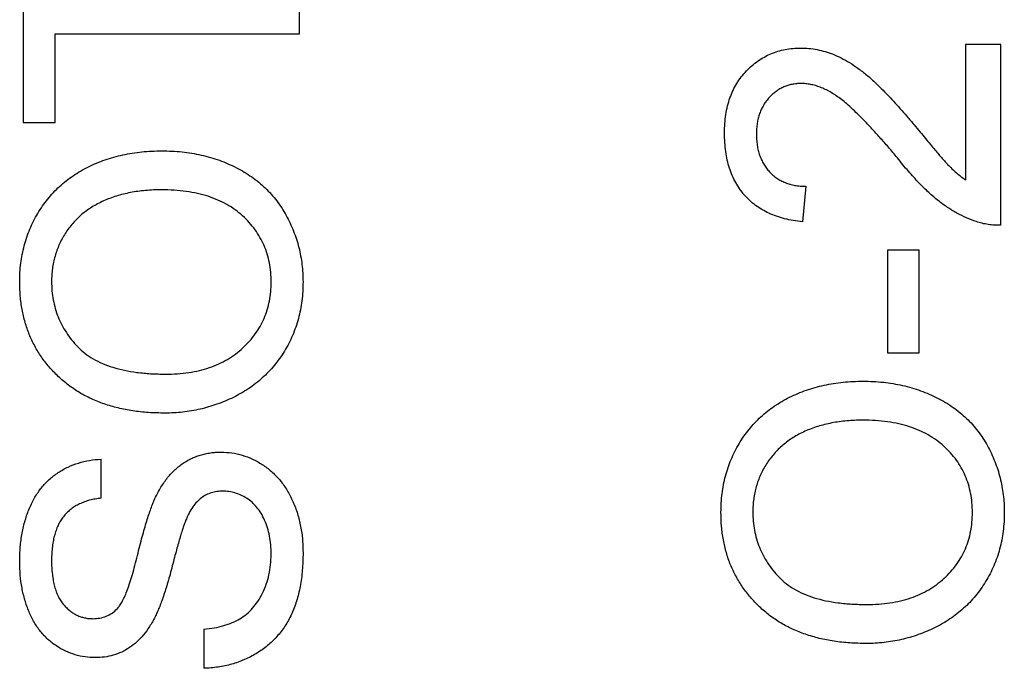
# Model space of a CAD drawing. Header units: millimetres. Extents: x 0 to 297, y 0 to 210.
# Tile 163 of 172: x 197.454 to 198.345, y 142.434 to 143.02. Entities that reach past the tile are written whole.
import ezdxf

# ---------------------------------------------------------------- set-up
doc = ezdxf.new("R2010")
doc.units = ezdxf.units.MM
doc.header["$LTSCALE"] = 16.335
doc.layers.add('SOT-23_DXF_CONTINUOUS_LINE', color=7, linetype='CONTINUOUS')

msp = doc.modelspace()

# ---------------------------------------------------------------- linework, layer by layer
at = {"layer": 'SOT-23_DXF_CONTINUOUS_LINE', "color": 7, "linetype": 'Continuous'}
for p, q in [((197.45742, 143.12298), (197.45742, 142.92747)), ((197.70742, 143.0076), (197.70742, 143.04285)), ((197.48627, 142.92747), (197.48627, 143.0076)), ((197.48627, 143.0076), (197.70742, 143.0076)), ((198.30998, 142.99798), (198.30998, 142.87568)), ((198.34204, 142.99798), (198.30998, 142.99798)), ((198.34204, 142.83452), (198.34204, 142.99798)), ((197.45742, 142.92747), (197.48627, 142.92747)), ((198.16575, 142.86978), (198.16255, 142.83772)), ((198.23947, 142.81208), (198.23947, 142.71913)), ((198.26832, 142.81208), (198.23947, 142.81208)), ((198.26832, 142.71913), (198.26832, 142.81208)), ((198.23947, 142.71913), (198.26832, 142.71913)), ((197.52793, 142.58772), (197.52793, 142.62298)), ((197.62088, 142.46913), (197.62088, 142.43388))]:
    msp.add_line(p, q, dxfattribs=at)
for points, knots in [([(198.09204, 142.91785), (198.09209, 142.92074), (198.09218, 142.92637), (198.09317, 142.93458), (198.09471, 142.94232), (198.09685, 142.94963), (198.09966, 142.95646), (198.10309, 142.96282), (198.10711, 142.96873), (198.11177, 142.9741), (198.11685, 142.97894), (198.12228, 142.98319), (198.12802, 142.98673), (198.13401, 142.98975), (198.14036, 142.992), (198.147, 142.99357), (198.15392, 142.99464), (198.15864, 142.99473), (198.16105, 142.99478)], [0, 0, 0, 0, 0.074712, 0.145539, 0.213339, 0.278615, 0.342094, 0.40389, 0.465063, 0.526577, 0.587328, 0.64638, 0.704345, 0.761672, 0.819418, 0.878039, 0.937796, 1, 1, 1, 1]), ([(198.16105, 142.99478), (198.16352, 142.99471), (198.16847, 142.99457), (198.17588, 142.99349), (198.1832, 142.99165), (198.19053, 142.98921), (198.1979, 142.98587), (198.20541, 142.98165), (198.21309, 142.97642), (198.21962, 142.97139), (198.22509, 142.96671), (198.22959, 142.96256), (198.23437, 142.95776), (198.2396, 142.95249), (198.2451, 142.94653), (198.25101, 142.94005), (198.2572, 142.93292), (198.26143, 142.92797), (198.26361, 142.92541)], [0, 0, 0, 0, 0.057945, 0.116018, 0.174826, 0.234683, 0.296827, 0.364061, 0.436192, 0.51426, 0.556976, 0.604856, 0.657675, 0.715751, 0.77884, 0.847501, 0.921228, 1, 1, 1, 1]), ([(198.16135, 142.96272), (198.15994, 142.96269), (198.15719, 142.96262), (198.15315, 142.96197), (198.14927, 142.96107), (198.1456, 142.95961), (198.14204, 142.95788), (198.13871, 142.95565), (198.13552, 142.95308), (198.13255, 142.95013), (198.12977, 142.94691), (198.12745, 142.94331), (198.12537, 142.93957), (198.12369, 142.93556), (198.12246, 142.93129), (198.12157, 142.92678), (198.121, 142.92204), (198.12092, 142.91881), (198.12088, 142.91715)], [0, 0, 0, 0, 0.061762, 0.121174, 0.179421, 0.236843, 0.294322, 0.353191, 0.412721, 0.474522, 0.537057, 0.599591, 0.662367, 0.725246, 0.790316, 0.857724, 0.927232, 1, 1, 1, 1]), ([(198.24854, 142.89552), (198.24583, 142.89873), (198.24062, 142.90493), (198.23288, 142.91367), (198.2257, 142.92166), (198.21894, 142.92877), (198.21267, 142.93504), (198.20692, 142.94051), (198.20168, 142.94521), (198.19678, 142.94908), (198.19216, 142.95235), (198.18765, 142.95512), (198.18317, 142.95743), (198.17874, 142.95936), (198.17434, 142.96088), (198.16996, 142.96192), (198.16564, 142.96262), (198.16277, 142.96269), (198.16135, 142.96272)], [0, 0, 0, 0, 0.11141, 0.214526, 0.309417, 0.396087, 0.474284, 0.544374, 0.60642, 0.660582, 0.709794, 0.756451, 0.800767, 0.843168, 0.884295, 0.923885, 0.962359, 1, 1, 1, 1]), ([(198.26361, 142.92541), (198.26539, 142.92322), (198.26879, 142.91905), (198.27372, 142.91311), (198.27824, 142.90779), (198.2822, 142.90296), (198.2858, 142.89881), (198.28887, 142.89518), (198.29158, 142.8922), (198.29569, 142.88768), (198.30155, 142.88194), (198.30725, 142.87771), (198.30998, 142.87568)], [0, 0, 0, 0, 0.1242, 0.23683, 0.339495, 0.431254, 0.511455, 0.581223, 0.640495, 0.688308, 0.850333, 1, 1, 1, 1]), ([(198.16255, 142.83772), (198.15976, 142.83805), (198.15432, 142.83869), (198.14645, 142.84028), (198.13913, 142.84251), (198.13225, 142.84518), (198.12594, 142.84853), (198.12006, 142.85231), (198.1148, 142.85677), (198.11, 142.8617), (198.10576, 142.86715), (198.10206, 142.87307), (198.09897, 142.87946), (198.09641, 142.88628), (198.09446, 142.89354), (198.09307, 142.90125), (198.09221, 142.9094), (198.0921, 142.915), (198.09204, 142.91785)], [0, 0, 0, 0, 0.070675, 0.137493, 0.201473, 0.262869, 0.32255, 0.380737, 0.43822, 0.495487, 0.553484, 0.611346, 0.670644, 0.731587, 0.794183, 0.859445, 0.928208, 1, 1, 1, 1]), ([(198.12088, 142.91715), (198.12092, 142.91541), (198.121, 142.91201), (198.12157, 142.90704), (198.12244, 142.90232), (198.12377, 142.89787), (198.12544, 142.89368), (198.12754, 142.88978), (198.12992, 142.8861), (198.13274, 142.88276), (198.13586, 142.87974), (198.13925, 142.87706), (198.14299, 142.87486), (198.14699, 142.87305), (198.15127, 142.87159), (198.15584, 142.87053), (198.16071, 142.86995), (198.16405, 142.86983), (198.16575, 142.86978)], [0, 0, 0, 0, 0.070696, 0.138358, 0.20337, 0.2657, 0.327256, 0.386512, 0.445858, 0.505173, 0.56378, 0.622343, 0.680824, 0.739795, 0.800801, 0.864239, 0.930631, 1, 1, 1, 1]), ([(197.45422, 142.78339), (197.45426, 142.78621), (197.45436, 142.79181), (197.45511, 142.8001), (197.45644, 142.80818), (197.45822, 142.81603), (197.46055, 142.82368), (197.46331, 142.83114), (197.46673, 142.83834), (197.47056, 142.84532), (197.47484, 142.85201), (197.47957, 142.8583), (197.48471, 142.86417), (197.49018, 142.8697), (197.49616, 142.87471), (197.50247, 142.8794), (197.50923, 142.88364), (197.51637, 142.88745), (197.52379, 142.89085), (197.53151, 142.89375), (197.53945, 142.89625), (197.54765, 142.89834), (197.55611, 142.89984), (197.5648, 142.90103), (197.57373, 142.90166), (197.57977, 142.90177), (197.58282, 142.90183)], [0, 0, 0, 0, 0.043099, 0.085587, 0.126908, 0.167967, 0.20845, 0.249025, 0.289281, 0.33001, 0.370598, 0.410466, 0.450033, 0.489688, 0.529116, 0.569037, 0.609703, 0.650759, 0.692509, 0.734219, 0.776707, 0.819552, 0.863351, 0.907839, 0.953334, 1, 1, 1, 1]), ([(197.58282, 142.90183), (197.58593, 142.90177), (197.59206, 142.90167), (197.60113, 142.90098), (197.60993, 142.89975), (197.61851, 142.89813), (197.62683, 142.89595), (197.63492, 142.89336), (197.64273, 142.89024), (197.65029, 142.8867), (197.65749, 142.88271), (197.66427, 142.8783), (197.67058, 142.87347), (197.6765, 142.86831), (197.6819, 142.86268), (197.68686, 142.85666), (197.69141, 142.85027), (197.69543, 142.84348), (197.69896, 142.83643), (197.70208, 142.82925), (197.70475, 142.82193), (197.70691, 142.81445), (197.70854, 142.80683), (197.70977, 142.79909), (197.71047, 142.79121), (197.71057, 142.78591), (197.71063, 142.78324)], [0, 0, 0, 0, 0.04756, 0.093962, 0.139112, 0.183626, 0.227457, 0.270703, 0.313611, 0.35626, 0.398366, 0.439557, 0.480045, 0.519888, 0.559658, 0.599421, 0.639208, 0.679668, 0.72002, 0.759859, 0.79956, 0.839199, 0.878956, 0.918794, 0.959083, 1, 1, 1, 1]), ([(198.3198, 142.83787), (198.31687, 142.83893), (198.31091, 142.84109), (198.3023, 142.84547), (198.29375, 142.85062), (198.28679, 142.85563), (198.28122, 142.86022), (198.27687, 142.86406), (198.27242, 142.86833), (198.26786, 142.87301), (198.26317, 142.87805), (198.25833, 142.88347), (198.25344, 142.88933), (198.2502, 142.89342), (198.24854, 142.89552)], [0, 0, 0, 0, 0.100388, 0.204407, 0.310686, 0.422157, 0.480685, 0.543238, 0.6095, 0.679555, 0.753841, 0.831641, 0.913813, 1, 1, 1, 1]), ([(197.58257, 142.86657), (197.5801, 142.86655), (197.57525, 142.86651), (197.5681, 142.86595), (197.56118, 142.86524), (197.55448, 142.86415), (197.54805, 142.86266), (197.54183, 142.861), (197.53587, 142.85893), (197.53014, 142.85657), (197.52469, 142.85394), (197.51956, 142.85097), (197.51476, 142.8477), (197.5102, 142.84422), (197.50607, 142.84033), (197.50218, 142.83621), (197.49862, 142.83179), (197.49538, 142.8271), (197.49247, 142.8222), (197.48998, 142.81712), (197.48779, 142.81192), (197.48611, 142.80652), (197.48475, 142.801), (197.48372, 142.79534), (197.48319, 142.78951), (197.48311, 142.78557), (197.48306, 142.78359)], [0, 0, 0, 0, 0.050852, 0.099752, 0.147438, 0.194086, 0.239171, 0.28334, 0.326577, 0.368936, 0.410572, 0.451051, 0.490877, 0.530044, 0.568937, 0.607578, 0.64642, 0.685679, 0.724799, 0.763513, 0.802173, 0.84074, 0.879649, 0.919071, 0.959098, 1, 1, 1, 1]), ([(197.68178, 142.78309), (197.6817, 142.78606), (197.68156, 142.79189), (197.68034, 142.80044), (197.67826, 142.80856), (197.67549, 142.81634), (197.67176, 142.82363), (197.66738, 142.8306), (197.66203, 142.83707), (197.65601, 142.84319), (197.64918, 142.84868), (197.6417, 142.85355), (197.63345, 142.85751), (197.62461, 142.86093), (197.61503, 142.86343), (197.6048, 142.86528), (197.5939, 142.86639), (197.58641, 142.86651), (197.58257, 142.86657)], [0, 0, 0, 0, 0.061055, 0.119545, 0.176806, 0.232956, 0.288583, 0.344667, 0.401662, 0.46054, 0.520477, 0.581213, 0.643431, 0.707961, 0.775371, 0.846414, 0.921152, 1, 1, 1, 1]), ([(198.34204, 142.83452), (198.34013, 142.83452), (198.33633, 142.83451), (198.3307, 142.83515), (198.32515, 142.83616), (198.32159, 142.8373), (198.3198, 142.83787)], [0, 0, 0, 0, 0.252643, 0.50444, 0.750407, 1, 1, 1, 1]), ([(197.58573, 142.66465), (197.58071, 142.66473), (197.57095, 142.6649), (197.55673, 142.66649), (197.54335, 142.66905), (197.53081, 142.67273), (197.51909, 142.67738), (197.50817, 142.68304), (197.49817, 142.68987), (197.489, 142.6976), (197.48088, 142.70623), (197.47368, 142.71542), (197.46767, 142.72529), (197.46271, 142.73574), (197.4589, 142.74681), (197.45623, 142.75848), (197.45451, 142.77073), (197.45431, 142.77911), (197.45422, 142.78339)], [0, 0, 0, 0, 0.075226, 0.146575, 0.2145, 0.27953, 0.342403, 0.403496, 0.463762, 0.523864, 0.583252, 0.641302, 0.698898, 0.756295, 0.814628, 0.874325, 0.935783, 1, 1, 1, 1]), ([(197.48306, 142.78359), (197.48312, 142.78078), (197.48323, 142.77524), (197.48445, 142.76708), (197.48628, 142.75921), (197.48884, 142.75163), (197.49222, 142.74438), (197.49637, 142.73745), (197.50117, 142.73077), (197.50675, 142.72443), (197.51315, 142.71853), (197.5207, 142.71354), (197.52921, 142.70933), (197.53867, 142.70582), (197.54915, 142.70314), (197.5606, 142.70129), (197.57303, 142.70012), (197.58165, 142.69998), (197.58613, 142.6999)], [0, 0, 0, 0, 0.055943, 0.110382, 0.164048, 0.216759, 0.269601, 0.323009, 0.377581, 0.433449, 0.490922, 0.550625, 0.613117, 0.679861, 0.751358, 0.828261, 0.910795, 1, 1, 1, 1]), ([(197.71063, 142.78324), (197.71058, 142.78036), (197.7105, 142.77467), (197.70966, 142.76626), (197.70838, 142.75806), (197.70653, 142.75009), (197.70411, 142.74236), (197.70119, 142.73487), (197.6978, 142.72759), (197.69384, 142.72061), (197.68944, 142.71395), (197.68461, 142.70767), (197.67942, 142.70179), (197.67376, 142.69639), (197.66784, 142.69131), (197.66144, 142.68673), (197.65471, 142.68252), (197.64759, 142.6788), (197.64028, 142.67544), (197.63278, 142.67261), (197.62521, 142.67012), (197.61751, 142.66814), (197.6097, 142.66656), (197.60181, 142.6655), (197.5938, 142.66473), (197.58843, 142.66468), (197.58573, 142.66465)], [0, 0, 0, 0, 0.044697, 0.088534, 0.131409, 0.173814, 0.215715, 0.257247, 0.298848, 0.340604, 0.382029, 0.42297, 0.463632, 0.504048, 0.544591, 0.584964, 0.626265, 0.667979, 0.709943, 0.751382, 0.792619, 0.833948, 0.875008, 0.916446, 0.957907, 1, 1, 1, 1]), ([(197.58613, 142.6999), (197.58974, 142.69996), (197.59677, 142.70006), (197.60703, 142.70127), (197.61672, 142.7031), (197.62585, 142.70562), (197.63433, 142.70901), (197.64226, 142.71306), (197.64957, 142.71791), (197.65625, 142.72345), (197.66225, 142.72955), (197.66749, 142.73606), (197.67188, 142.743), (197.6755, 142.75028), (197.67833, 142.75795), (197.68032, 142.76599), (197.68156, 142.77442), (197.68171, 142.78016), (197.68178, 142.78309)], [0, 0, 0, 0, 0.075964, 0.148125, 0.217201, 0.2833, 0.347202, 0.4093, 0.470426, 0.531588, 0.591739, 0.650258, 0.707303, 0.764208, 0.821148, 0.879119, 0.938423, 1, 1, 1, 1]), ([(198.08883, 142.57505), (198.08888, 142.57788), (198.08898, 142.58348), (198.08972, 142.59177), (198.09105, 142.59984), (198.09283, 142.60769), (198.09517, 142.61535), (198.09793, 142.62281), (198.10135, 142.63), (198.10517, 142.63699), (198.10946, 142.64368), (198.11418, 142.64997), (198.11933, 142.65584), (198.1248, 142.66137), (198.13078, 142.66638), (198.13709, 142.67107), (198.14384, 142.67531), (198.15099, 142.67911), (198.1584, 142.68251), (198.16613, 142.68542), (198.17407, 142.68791), (198.18227, 142.69), (198.19073, 142.6915), (198.19941, 142.6927), (198.20835, 142.69332), (198.21438, 142.69344), (198.21744, 142.69349)], [0, 0, 0, 0, 0.043099, 0.085587, 0.126908, 0.167967, 0.20845, 0.249025, 0.289281, 0.33001, 0.370598, 0.410466, 0.450033, 0.489688, 0.529116, 0.569037, 0.609703, 0.650759, 0.692509, 0.734219, 0.776707, 0.819552, 0.863351, 0.907839, 0.953334, 1, 1, 1, 1]), ([(198.21744, 142.69349), (198.22054, 142.69344), (198.22668, 142.69334), (198.23574, 142.69264), (198.24455, 142.69142), (198.25312, 142.68979), (198.26144, 142.68762), (198.26953, 142.68503), (198.27735, 142.6819), (198.28491, 142.67837), (198.2921, 142.67437), (198.29889, 142.66997), (198.3052, 142.66514), (198.31111, 142.65998), (198.31652, 142.65435), (198.32148, 142.64833), (198.32603, 142.64193), (198.33005, 142.63515), (198.33357, 142.6281), (198.3367, 142.62092), (198.33936, 142.6136), (198.34153, 142.60612), (198.34316, 142.5985), (198.34438, 142.59076), (198.34508, 142.58288), (198.34519, 142.57758), (198.34524, 142.5749)], [0, 0, 0, 0, 0.04756, 0.093962, 0.139112, 0.183626, 0.227457, 0.270703, 0.313611, 0.35626, 0.398366, 0.439557, 0.480045, 0.519888, 0.559658, 0.599421, 0.639208, 0.679668, 0.72002, 0.759859, 0.79956, 0.839199, 0.878956, 0.918794, 0.959083, 1, 1, 1, 1]), ([(198.21719, 142.65824), (198.21471, 142.65822), (198.20987, 142.65817), (198.20272, 142.65762), (198.19579, 142.65691), (198.1891, 142.65582), (198.18267, 142.65432), (198.17644, 142.65267), (198.17048, 142.65059), (198.16476, 142.64824), (198.15931, 142.64561), (198.15417, 142.64264), (198.14937, 142.63937), (198.14482, 142.63588), (198.14068, 142.63199), (198.13679, 142.62788), (198.13323, 142.62346), (198.13, 142.61876), (198.12708, 142.61387), (198.12459, 142.60878), (198.1224, 142.60359), (198.12072, 142.59819), (198.11937, 142.59267), (198.11834, 142.58701), (198.11781, 142.58117), (198.11772, 142.57724), (198.11768, 142.57525)], [0, 0, 0, 0, 0.050852, 0.099752, 0.147438, 0.194086, 0.239171, 0.28334, 0.326577, 0.368936, 0.410572, 0.451051, 0.490877, 0.530044, 0.568937, 0.607578, 0.64642, 0.685679, 0.724799, 0.763513, 0.802173, 0.84074, 0.879649, 0.919071, 0.959098, 1, 1, 1, 1]), ([(198.31639, 142.57475), (198.31632, 142.57773), (198.31617, 142.58355), (198.31495, 142.5921), (198.31288, 142.60023), (198.31011, 142.60801), (198.30637, 142.6153), (198.30199, 142.62227), (198.29664, 142.62874), (198.29063, 142.63486), (198.2838, 142.64035), (198.27631, 142.64522), (198.26806, 142.64918), (198.25923, 142.65259), (198.24964, 142.6551), (198.23941, 142.65695), (198.22851, 142.65806), (198.22103, 142.65818), (198.21719, 142.65824)], [0, 0, 0, 0, 0.061055, 0.119545, 0.176806, 0.232956, 0.288583, 0.344667, 0.401662, 0.46054, 0.520477, 0.581213, 0.643431, 0.707961, 0.775371, 0.846414, 0.921152, 1, 1, 1, 1]), ([(197.57601, 142.58602), (197.57684, 142.58782), (197.57847, 142.59135), (197.58124, 142.59635), (197.58413, 142.60101), (197.5872, 142.6053), (197.59046, 142.60921), (197.59387, 142.61277), (197.59742, 142.61601), (197.60121, 142.6188), (197.6051, 142.62131), (197.60914, 142.6235), (197.61335, 142.62527), (197.61768, 142.62682), (197.62219, 142.62793), (197.62681, 142.62881), (197.63159, 142.62932), (197.63482, 142.62937), (197.63646, 142.62939)], [0, 0, 0, 0, 0.074931, 0.147078, 0.216364, 0.282503, 0.346688, 0.408836, 0.469262, 0.528432, 0.587001, 0.644416, 0.702189, 0.759767, 0.81849, 0.877633, 0.93802, 1, 1, 1, 1]), ([(197.63646, 142.62939), (197.63972, 142.62926), (197.64621, 142.629), (197.65577, 142.62677), (197.66504, 142.62327), (197.67239, 142.61916), (197.67801, 142.61527), (197.68204, 142.61201), (197.68578, 142.60839), (197.68932, 142.60451), (197.69261, 142.60033), (197.69563, 142.59581), (197.69843, 142.59102), (197.70185, 142.58417), (197.70542, 142.57507), (197.70839, 142.56348), (197.71032, 142.55126), (197.71052, 142.54288), (197.71063, 142.5386)], [0, 0, 0, 0, 0.074816, 0.148535, 0.223872, 0.301297, 0.340894, 0.38034, 0.420127, 0.45995, 0.500831, 0.541907, 0.584439, 0.62808, 0.717267, 0.80786, 0.901925, 1, 1, 1, 1]), ([(197.45422, 142.53028), (197.45432, 142.53473), (197.45452, 142.54338), (197.45617, 142.55596), (197.459, 142.56769), (197.46217, 142.57689), (197.46538, 142.58369), (197.46789, 142.58852), (197.47079, 142.59301), (197.47392, 142.59719), (197.47729, 142.6011), (197.48098, 142.60464), (197.48486, 142.60797), (197.49043, 142.61188), (197.4978, 142.6161), (197.50735, 142.61974), (197.51743, 142.62225), (197.5244, 142.62273), (197.52793, 142.62298)], [0, 0, 0, 0, 0.100475, 0.195644, 0.286083, 0.372983, 0.415026, 0.456052, 0.495939, 0.535566, 0.574087, 0.612519, 0.651081, 0.689513, 0.766237, 0.84235, 0.919974, 1, 1, 1, 1]), ([(197.63816, 142.59413), (197.63635, 142.59405), (197.63282, 142.59388), (197.62768, 142.59281), (197.62297, 142.59077), (197.61851, 142.58812), (197.61443, 142.58443), (197.61067, 142.57977), (197.60726, 142.57403), (197.60539, 142.56975), (197.60441, 142.56749)], [0, 0, 0, 0, 0.117768, 0.230176, 0.339843, 0.450625, 0.566943, 0.696021, 0.839438, 1, 1, 1, 1]), ([(197.68178, 142.53704), (197.68173, 142.53987), (197.68163, 142.54538), (197.6804, 142.55335), (197.67866, 142.56085), (197.67603, 142.56774), (197.67284, 142.574), (197.66898, 142.57943), (197.66463, 142.58407), (197.65966, 142.5877), (197.65446, 142.59056), (197.64912, 142.59265), (197.64366, 142.5939), (197.63999, 142.59406), (197.63816, 142.59413)], [0, 0, 0, 0, 0.105584, 0.205868, 0.300947, 0.393002, 0.480949, 0.562874, 0.641461, 0.717742, 0.791772, 0.862716, 0.931777, 1, 1, 1, 1]), ([(197.52793, 142.58772), (197.52614, 142.5875), (197.52264, 142.58706), (197.51757, 142.58597), (197.51286, 142.58445), (197.50847, 142.58266), (197.50444, 142.5805), (197.50073, 142.57798), (197.4974, 142.57506), (197.49434, 142.57184), (197.49168, 142.5682), (197.48937, 142.56416), (197.48742, 142.55973), (197.48582, 142.5549), (197.48458, 142.54967), (197.48367, 142.54403), (197.4832, 142.53799), (197.48311, 142.53382), (197.48306, 142.53168)], [0, 0, 0, 0, 0.067155, 0.131403, 0.192732, 0.251253, 0.307704, 0.362699, 0.417778, 0.472304, 0.527873, 0.58523, 0.645057, 0.707952, 0.774434, 0.84494, 0.920404, 1, 1, 1, 1]), ([(197.54246, 142.48771), (197.5432, 142.48858), (197.54483, 142.4905), (197.547, 142.49407), (197.54919, 142.4985), (197.55136, 142.50382), (197.55355, 142.51001), (197.5558, 142.51707), (197.55804, 142.52503), (197.5602, 142.53363), (197.56236, 142.54233), (197.56452, 142.55059), (197.56657, 142.55818), (197.56856, 142.56508), (197.5705, 142.57129), (197.57242, 142.57681), (197.57419, 142.58166), (197.57543, 142.58464), (197.57601, 142.58602)], [0, 0, 0, 0, 0.032743, 0.07241, 0.119611, 0.174673, 0.237345, 0.308352, 0.38763, 0.474784, 0.563332, 0.645136, 0.720203, 0.789134, 0.851497, 0.907331, 0.956969, 1, 1, 1, 1]), ([(198.22034, 142.45631), (198.21533, 142.4564), (198.20556, 142.45657), (198.19134, 142.45815), (198.17796, 142.46072), (198.16542, 142.46439), (198.15371, 142.46905), (198.14279, 142.4747), (198.13279, 142.48154), (198.12361, 142.48927), (198.1155, 142.4979), (198.10829, 142.50709), (198.10228, 142.51696), (198.09732, 142.5274), (198.09351, 142.53848), (198.09084, 142.55015), (198.08912, 142.5624), (198.08893, 142.57077), (198.08883, 142.57505)], [0, 0, 0, 0, 0.075226, 0.146575, 0.2145, 0.27953, 0.342403, 0.403496, 0.463762, 0.523864, 0.583252, 0.641302, 0.698898, 0.756295, 0.814628, 0.874325, 0.935783, 1, 1, 1, 1]), ([(198.11768, 142.57525), (198.11773, 142.57245), (198.11784, 142.5669), (198.11907, 142.55874), (198.12089, 142.55088), (198.12345, 142.54329), (198.12684, 142.53605), (198.13099, 142.52912), (198.13579, 142.52243), (198.14136, 142.5161), (198.14777, 142.5102), (198.15532, 142.5052), (198.16383, 142.501), (198.17329, 142.49748), (198.18377, 142.49481), (198.19521, 142.49295), (198.20765, 142.49179), (198.21627, 142.49164), (198.22074, 142.49157)], [0, 0, 0, 0, 0.055943, 0.110382, 0.164048, 0.216759, 0.269601, 0.323009, 0.377581, 0.433449, 0.490922, 0.550625, 0.613117, 0.679861, 0.751358, 0.828261, 0.910795, 1, 1, 1, 1]), ([(198.34524, 142.5749), (198.3452, 142.57203), (198.34511, 142.56634), (198.34427, 142.55793), (198.34299, 142.54972), (198.34114, 142.54176), (198.33873, 142.53403), (198.3358, 142.52654), (198.33241, 142.51926), (198.32845, 142.51227), (198.32405, 142.50561), (198.31923, 142.49934), (198.31403, 142.49346), (198.30837, 142.48806), (198.30245, 142.48297), (198.29606, 142.4784), (198.28933, 142.47419), (198.28221, 142.47047), (198.2749, 142.46711), (198.2674, 142.46428), (198.25982, 142.46179), (198.25212, 142.45981), (198.24432, 142.45823), (198.23642, 142.45716), (198.22842, 142.4564), (198.22305, 142.45634), (198.22034, 142.45631)], [0, 0, 0, 0, 0.044697, 0.088534, 0.131409, 0.173814, 0.215715, 0.257247, 0.298848, 0.340604, 0.382029, 0.42297, 0.463632, 0.504048, 0.544591, 0.584964, 0.626265, 0.667979, 0.709943, 0.751382, 0.792619, 0.833948, 0.875008, 0.916446, 0.957907, 1, 1, 1, 1]), ([(198.22074, 142.49157), (198.22435, 142.49162), (198.23139, 142.49173), (198.24165, 142.49293), (198.25133, 142.49476), (198.26046, 142.49728), (198.26895, 142.50067), (198.27687, 142.50472), (198.28419, 142.50958), (198.29087, 142.51512), (198.29687, 142.52122), (198.30211, 142.52773), (198.3065, 142.53467), (198.31012, 142.54194), (198.31295, 142.54962), (198.31494, 142.55766), (198.31618, 142.56608), (198.31632, 142.57183), (198.31639, 142.57475)], [0, 0, 0, 0, 0.075964, 0.148125, 0.217201, 0.2833, 0.347202, 0.4093, 0.470426, 0.531588, 0.591739, 0.650258, 0.707303, 0.764208, 0.821148, 0.879119, 0.938423, 1, 1, 1, 1]), ([(197.60441, 142.56749), (197.60404, 142.56661), (197.60323, 142.56462), (197.60215, 142.56121), (197.60075, 142.55716), (197.59931, 142.55238), (197.59779, 142.54689), (197.59606, 142.54071), (197.59423, 142.53382), (197.59228, 142.52644), (197.5903, 142.51899), (197.58831, 142.51186), (197.58629, 142.50531), (197.58435, 142.49927), (197.5824, 142.49378), (197.5805, 142.48882), (197.57868, 142.48439), (197.57734, 142.48168), (197.57671, 142.4804)], [0, 0, 0, 0, 0.0312, 0.070487, 0.117215, 0.171576, 0.234122, 0.303963, 0.382156, 0.467646, 0.554335, 0.635074, 0.710037, 0.779092, 0.842966, 0.901001, 0.953246, 1, 1, 1, 1]), ([(197.71063, 142.5386), (197.7106, 142.53587), (197.71056, 142.53054), (197.71003, 142.52271), (197.70926, 142.5152), (197.70811, 142.50802), (197.7066, 142.50121), (197.70479, 142.49472), (197.70271, 142.48855), (197.70026, 142.48272), (197.69741, 142.47724), (197.69434, 142.47202), (197.69086, 142.46714), (197.68703, 142.46258), (197.68295, 142.45825), (197.67845, 142.4543), (197.67368, 142.45062), (197.66859, 142.44728), (197.66323, 142.4443), (197.65772, 142.44162), (197.65199, 142.43936), (197.64609, 142.43753), (197.64004, 142.43599), (197.63381, 142.43492), (197.62741, 142.43414), (197.62307, 142.43396), (197.62088, 142.43388)], [0, 0, 0, 0, 0.052493, 0.102825, 0.151397, 0.198033, 0.242876, 0.285999, 0.327849, 0.368395, 0.407852, 0.446838, 0.485166, 0.523341, 0.561602, 0.59992, 0.638496, 0.677791, 0.71729, 0.756605, 0.796068, 0.835886, 0.875714, 0.916263, 0.95776, 1, 1, 1, 1]), ([(197.52267, 142.44349), (197.51958, 142.44361), (197.51341, 142.44385), (197.50436, 142.44595), (197.49566, 142.4493), (197.48875, 142.45311), (197.48352, 142.45683), (197.47976, 142.45991), (197.47628, 142.46336), (197.47304, 142.46709), (197.47008, 142.47115), (197.46728, 142.47544), (197.46488, 142.48013), (197.46182, 142.48671), (197.45877, 142.49552), (197.45611, 142.5066), (197.45454, 142.51827), (197.45433, 142.52622), (197.45422, 142.53028)], [0, 0, 0, 0, 0.074995, 0.149165, 0.223664, 0.300412, 0.33957, 0.378921, 0.418096, 0.45823, 0.498427, 0.539708, 0.582216, 0.625824, 0.715481, 0.807384, 0.901634, 1, 1, 1, 1]), ([(197.48306, 142.53168), (197.48308, 142.52946), (197.48311, 142.52516), (197.4837, 142.51894), (197.48451, 142.51318), (197.48571, 142.50788), (197.48727, 142.50307), (197.48908, 142.49866), (197.49137, 142.49479), (197.49392, 142.49136), (197.49675, 142.4884), (197.49972, 142.48586), (197.50276, 142.4836), (197.50603, 142.48185), (197.50941, 142.48042), (197.51296, 142.4795), (197.51661, 142.47885), (197.5191, 142.47878), (197.52037, 142.47875)], [0, 0, 0, 0, 0.091511, 0.177143, 0.257108, 0.331198, 0.400592, 0.465625, 0.526973, 0.585443, 0.641399, 0.695044, 0.746782, 0.796959, 0.847545, 0.897439, 0.947649, 1, 1, 1, 1]), ([(197.62088, 142.46913), (197.62405, 142.46952), (197.63013, 142.47027), (197.63875, 142.47235), (197.6465, 142.47503), (197.65348, 142.47837), (197.65961, 142.48277), (197.66514, 142.48806), (197.66993, 142.49449), (197.6742, 142.50175), (197.67754, 142.50983), (197.68002, 142.51846), (197.68149, 142.52759), (197.68168, 142.53385), (197.68178, 142.53704)], [0, 0, 0, 0, 0.093796, 0.180188, 0.260363, 0.334847, 0.407093, 0.481448, 0.559271, 0.64227, 0.728586, 0.815978, 0.906035, 1, 1, 1, 1]), ([(197.52037, 142.47875), (197.52252, 142.47884), (197.5267, 142.47902), (197.53263, 142.48082), (197.53803, 142.4836), (197.54098, 142.48634), (197.54246, 142.48771)], [0, 0, 0, 0, 0.262741, 0.509957, 0.753327, 1, 1, 1, 1]), ([(197.57671, 142.4804), (197.57512, 142.47746), (197.57205, 142.47178), (197.56657, 142.46414), (197.56048, 142.4577), (197.5538, 142.45248), (197.54664, 142.4484), (197.53899, 142.44565), (197.53098, 142.44376), (197.52547, 142.44358), (197.52267, 142.44349)], [0, 0, 0, 0, 0.144805, 0.279512, 0.406394, 0.527502, 0.645393, 0.761885, 0.878942, 1, 1, 1, 1])]:
    msp.add_open_spline(points, degree=3, knots=knots, dxfattribs=at)

doc.saveas('drawing.dxf')
